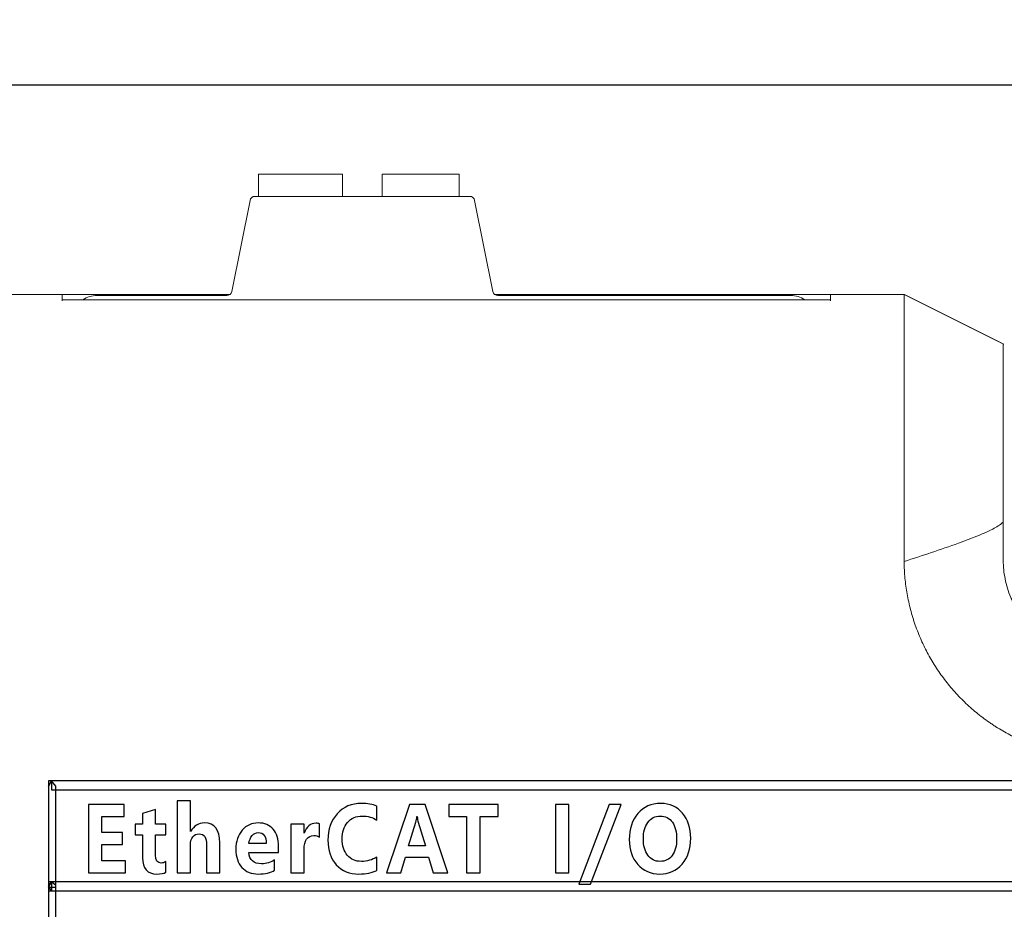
# Model space of a CAD drawing. Header units: millimetres. Extents: x -1114 to 1396, y -630 to 631.
# Tile 254 of 256: x -970 to -951, y 552 to 570. Entities that reach past the tile are written whole.
import ezdxf

# ---------------------------------------------------------------- set-up
doc = ezdxf.new("R2010")
doc.units = ezdxf.units.MM
doc.header["$MEASUREMENT"] = 0
doc.dimstyles.get("Standard").update_dxf_attribs({"dimtxt": 3.5, "dimasz": 0.18, "dimexe": 0.18, "dimexo": 0.0625, "dimgap": 0.09, "dimtad": 0, "dimtih": 1, "dimtoh": 1, "dimdec": 4, "dimzin": 0, "dimdsep": 46, "dimtxsty": 'Standard', "dimcen": 0.09, "dimadec": 0, "dimazin": 0, "dimtfac": 1, "dimtdec": 4, "dimtofl": 0, "dimtmove": 0, "dimatfit": 3, "dimfxl": 0, "dimtolj": 1, "dimtzin": 0, "dimarcsym": 0})

# ---------------------------------------------------------------- blocks, each defined once
blk = doc.blocks.new('*D1')
at = {"color": 0, "lineweight": -2}
for p, q in [((-995.894, 553.173), (-995.894, 585.637)), ((-833.894, 552.834), (-833.894, 585.637)), ((-995.714, 585.457), (-926.068, 585.457)), ((-834.074, 585.457), (-903.721, 585.457))]:
    blk.add_line(p, q, dxfattribs=at)
at = {"color": 0}
for points in [[(-995.714, 585.487), (-995.714, 585.427), (-995.894, 585.457)], [(-834.074, 585.427), (-834.074, 585.487), (-833.894, 585.457)]]:
    blk.add_solid(points, dxfattribs=at)
at = {"layer": 'Defpoints', "color": 0}
for p in [(-833.894, 585.457), (-995.894, 553.11), (-833.894, 552.772)]:
    blk.add_point(p, dxfattribs=at)
at = {"color": 0, "insert": (-914.894, 585.457), "char_height": 3.5, "attachment_point": 5}
blk.add_mtext('\\A1;162.0%%p1.0', dxfattribs=at)
blk = doc.blocks.new('*D3')
at = {"color": 0, "lineweight": -2}
for p, q in [((-948.431, 568.794), (-1047.869, 568.794)), ((-1047.689, 568.615), (-1047.689, 553.022)), ((-1047.689, 533.749), (-1047.689, 549.342)), ((-993.957, 533.569), (-1047.869, 533.569))]:
    blk.add_line(p, q, dxfattribs=at)
at = {"color": 0}
for points in [[(-1047.659, 568.615), (-1047.719, 568.615), (-1047.689, 568.794)], [(-1047.719, 533.749), (-1047.659, 533.749), (-1047.689, 533.569)]]:
    blk.add_solid(points, dxfattribs=at)
at = {"layer": 'Defpoints', "color": 0}
for p in [(-1047.689, 568.794), (-948.369, 568.794), (-993.894, 533.569)]:
    blk.add_point(p, dxfattribs=at)
at = {"color": 0, "insert": (-1047.689, 551.182), "char_height": 3.5, "attachment_point": 5}
blk.add_mtext('\\A1;35.2%%p0.5', dxfattribs=at)

msp = doc.modelspace()

# ---------------------------------------------------------------- linework, layer by layer
at = {"lineweight": 18}
for points, knots in [([(1038.9843, -629.7647), (1038.9843, -629.7647), (-1111.4882, -629.7647), (-1111.4882, -629.7647), (-1111.4882, -629.7647), (-1111.4882, -629.7647), (-1111.4882, 630.7883), (-1111.4882, 630.7883), (-1111.4882, 630.7883), (-1111.4882, 630.7883), (1038.9843, 630.7883), (1038.9843, 630.7883)], [0, 0, 0, 0, 0.3333333, 0.3333333, 0.3333333, 0.3333333, 0.6666667, 0.6666667, 0.6666667, 0.6666667, 1, 1, 1, 1]), ([(-952.525, 561.569), (-952.5275, 561.6568), (-952.5258, 561.7439), (-952.5241, 561.8304), (-952.5241, 561.8304), (-952.5233, 561.8736), (-952.5225, 561.9167), (-952.5222, 561.9597), (-952.5222, 561.9597), (-952.5221, 561.9811), (-952.5221, 562.0026), (-952.5223, 562.0239), (-952.5223, 562.0239), (-952.5225, 562.0453), (-952.5228, 562.0667), (-952.5231, 562.088), (-952.5231, 562.088), (-952.5242, 562.1732), (-952.5247, 562.2578), (-952.5248, 562.3418), (-952.5248, 562.3418), (-952.5249, 562.3838), (-952.5248, 562.4256), (-952.5248, 562.4673), (-952.5248, 562.4673), (-952.5247, 562.509), (-952.5246, 562.5506), (-952.5245, 562.5918), (-952.5245, 562.5918), (-952.5243, 562.6742), (-952.5242, 562.7551), (-952.5242, 562.8344), (-952.5242, 562.8344), (-952.5242, 562.8741), (-952.5243, 562.9134), (-952.5243, 562.9523), (-952.5243, 562.9523), (-952.5244, 562.9911), (-952.5244, 563.0297), (-952.5245, 563.0676), (-952.5245, 563.0676), (-952.5246, 563.1433), (-952.5247, 563.2167), (-952.5248, 563.2878), (-952.5248, 563.2878), (-952.5248, 563.3588), (-952.5248, 563.4276), (-952.5248, 563.494), (-952.5248, 563.494), (-952.5247, 563.5604), (-952.5246, 563.6245), (-952.5245, 563.6862), (-952.5245, 563.6862), (-952.5245, 563.717), (-952.5244, 563.7473), (-952.5244, 563.777), (-952.5244, 563.777), (-952.5244, 563.7918), (-952.5243, 563.8065), (-952.5243, 563.821), (-952.5243, 563.821), (-952.5243, 563.8354), (-952.5243, 563.8497), (-952.5243, 563.8637), (-952.5243, 563.8637), (-952.5244, 563.92), (-952.5245, 563.973), (-952.5246, 564.0228), (-952.5246, 564.0228), (-952.5247, 564.0727), (-952.5247, 564.1193), (-952.5247, 564.1629), (-952.5247, 564.1629), (-952.5247, 564.2064), (-952.5246, 564.2467), (-952.5245, 564.2838), (-952.5245, 564.2838), (-952.5245, 564.3024), (-952.5245, 564.3201), (-952.5245, 564.337), (-952.5245, 564.337), (-952.5245, 564.354), (-952.5246, 564.37), (-952.5246, 564.385), (-952.5246, 564.385), (-952.5249, 564.4453), (-952.525, 564.491), (-952.5233, 564.522)], [0, 0, 0, 0, 0.0454545, 0.0454545, 0.0454545, 0.0454545, 0.0909091, 0.0909091, 0.0909091, 0.0909091, 0.1363636, 0.1363636, 0.1363636, 0.1363636, 0.1818182, 0.1818182, 0.1818182, 0.1818182, 0.2272727, 0.2272727, 0.2272727, 0.2272727, 0.2727273, 0.2727273, 0.2727273, 0.2727273, 0.3181818, 0.3181818, 0.3181818, 0.3181818, 0.3636364, 0.3636364, 0.3636364, 0.3636364, 0.4090909, 0.4090909, 0.4090909, 0.4090909, 0.4545455, 0.4545455, 0.4545455, 0.4545455, 0.5, 0.5, 0.5, 0.5, 0.5454545, 0.5454545, 0.5454545, 0.5454545, 0.5909091, 0.5909091, 0.5909091, 0.5909091, 0.6363636, 0.6363636, 0.6363636, 0.6363636, 0.6818182, 0.6818182, 0.6818182, 0.6818182, 0.7272727, 0.7272727, 0.7272727, 0.7272727, 0.7727273, 0.7727273, 0.7727273, 0.7727273, 0.8181818, 0.8181818, 0.8181818, 0.8181818, 0.8636364, 0.8636364, 0.8636364, 0.8636364, 0.9090909, 0.9090909, 0.9090909, 0.9090909, 0.9545455, 0.9545455, 0.9545455, 0.9545455, 1, 1, 1, 1]), ([(-952.5233, 564.522), (-952.5228, 564.5298), (-952.5229, 564.5367), (-952.5233, 564.5426), (-952.5233, 564.5426), (-952.5237, 564.5484), (-952.5244, 564.5533), (-952.5249, 564.5572), (-952.5249, 564.5572), (-952.526, 564.5651), (-952.5266, 564.569), (-952.5236, 564.569)], [0, 0, 0, 0, 0.3333333, 0.3333333, 0.3333333, 0.3333333, 0.6666667, 0.6666667, 0.6666667, 0.6666667, 1, 1, 1, 1]), ([(-950.5247, 561.5053), (-950.5247, 561.7029), (-950.5247, 561.9013), (-950.5247, 562.092), (-950.5247, 562.092), (-950.5247, 562.2828), (-950.5247, 562.4656), (-950.5247, 562.6332), (-950.5247, 562.6332), (-950.5247, 562.9682), (-950.5247, 563.238), (-950.5247, 563.3978), (-950.5247, 563.3978), (-950.5247, 563.4776), (-950.5247, 563.5305), (-950.5247, 563.5548), (-950.5247, 563.5548), (-950.5247, 563.579), (-950.5247, 563.5659), (-950.5247, 563.5679)], [0, 0, 0, 0, 0.2, 0.2, 0.2, 0.2, 0.4, 0.4, 0.4, 0.4, 0.6, 0.6, 0.6, 0.6, 0.8, 0.8, 0.8, 0.8, 1, 1, 1, 1]), ([(-950.5247, 559.727), (-950.5247, 559.7894), (-950.5247, 559.8518), (-950.5247, 559.9143), (-950.5247, 559.9143), (-950.5247, 559.9818), (-950.5247, 560.0494), (-950.5247, 560.117), (-950.5247, 560.117), (-950.5247, 560.1846), (-950.5247, 560.2522), (-950.5247, 560.3198)], [0, 0, 0, 0, 0.3333333, 0.3333333, 0.3333333, 0.3333333, 0.6666667, 0.6666667, 0.6666667, 0.6666667, 1, 1, 1, 1]), ([(-950.5247, 559.9727), (-950.59, 559.9173), (-950.6632, 559.8738), (-950.7372, 559.8346), (-950.7372, 559.8346), (-950.8483, 559.7758), (-950.963, 559.7273), (-951.0785, 559.6811), (-951.0785, 559.6811), (-951.194, 559.6349), (-951.3105, 559.5917), (-951.4274, 559.5497), (-951.4274, 559.5497), (-951.7907, 559.4191), (-952.1567, 559.2977), (-952.5231, 559.1783)], [0, 0, 0, 0, 0.25, 0.25, 0.25, 0.25, 0.5, 0.5, 0.5, 0.5, 0.75, 0.75, 0.75, 0.75, 1, 1, 1, 1]), ([(-949.4875, 555.3345), (-949.6978, 555.39), (-949.9027, 555.4577), (-950.1003, 555.5422), (-950.1003, 555.5422), (-950.1497, 555.5633), (-950.1986, 555.5855), (-950.2471, 555.6087), (-950.2471, 555.6087), (-950.2956, 555.6319), (-950.3437, 555.6561), (-950.3914, 555.6813), (-950.3914, 555.6813), (-950.4867, 555.7316), (-950.5802, 555.7859), (-950.672, 555.8442), (-950.672, 555.8442), (-950.6949, 555.8588), (-950.7178, 555.8737), (-950.7404, 555.8887), (-950.7404, 555.8887), (-950.7631, 555.9038), (-950.7855, 555.919), (-950.8078, 555.9345), (-950.8078, 555.9345), (-950.8523, 555.9654), (-950.896, 555.9971), (-950.939, 556.0297), (-950.939, 556.0297), (-951.0249, 556.0948), (-951.1079, 556.163), (-951.1879, 556.2345), (-951.1879, 556.2345), (-951.2679, 556.3059), (-951.3449, 556.3805), (-951.4191, 556.4582), (-951.4191, 556.4582), (-951.4932, 556.5359), (-951.5644, 556.6167), (-951.6325, 556.7008), (-951.6325, 556.7008), (-951.6666, 556.7428), (-951.6999, 556.7856), (-951.7325, 556.8293), (-951.7325, 556.8293), (-951.765, 556.873), (-951.7966, 556.9171), (-951.8271, 556.9618), (-951.8271, 556.9618), (-951.8882, 557.0512), (-951.9453, 557.1426), (-951.9986, 557.236), (-951.9986, 557.236), (-952.0518, 557.3293), (-952.1012, 557.4247), (-952.1468, 557.5219), (-952.1468, 557.5219), (-952.1924, 557.6192), (-952.2341, 557.7185), (-952.2719, 557.8197), (-952.2719, 557.8197), (-952.2908, 557.8703), (-952.3088, 557.9214), (-952.3257, 557.9731), (-952.3257, 557.9731), (-952.3342, 557.9989), (-952.3424, 558.0249), (-952.3503, 558.0509), (-952.3503, 558.0509), (-952.3583, 558.0769), (-952.3659, 558.103), (-952.3733, 558.1291), (-952.3733, 558.1291), (-952.4029, 558.2335), (-952.428, 558.3387), (-952.4489, 558.4446), (-952.4489, 558.4446), (-952.4698, 558.5505), (-952.4866, 558.6571), (-952.4988, 558.7644), (-952.4988, 558.7644), (-952.5111, 558.8718), (-952.5188, 558.9799), (-952.5214, 559.0889)], [0, 0, 0, 0, 0.047619, 0.047619, 0.047619, 0.047619, 0.0952381, 0.0952381, 0.0952381, 0.0952381, 0.1428571, 0.1428571, 0.1428571, 0.1428571, 0.1904762, 0.1904762, 0.1904762, 0.1904762, 0.2380952, 0.2380952, 0.2380952, 0.2380952, 0.2857143, 0.2857143, 0.2857143, 0.2857143, 0.3333333, 0.3333333, 0.3333333, 0.3333333, 0.3809524, 0.3809524, 0.3809524, 0.3809524, 0.4285714, 0.4285714, 0.4285714, 0.4285714, 0.4761905, 0.4761905, 0.4761905, 0.4761905, 0.5238095, 0.5238095, 0.5238095, 0.5238095, 0.5714286, 0.5714286, 0.5714286, 0.5714286, 0.6190476, 0.6190476, 0.6190476, 0.6190476, 0.6666667, 0.6666667, 0.6666667, 0.6666667, 0.7142857, 0.7142857, 0.7142857, 0.7142857, 0.7619048, 0.7619048, 0.7619048, 0.7619048, 0.8095238, 0.8095238, 0.8095238, 0.8095238, 0.8571429, 0.8571429, 0.8571429, 0.8571429, 0.9047619, 0.9047619, 0.9047619, 0.9047619, 0.952381, 0.952381, 0.952381, 0.952381, 1, 1, 1, 1]), ([(-948.5247, 557.219), (-948.5576, 557.219), (-948.5904, 557.2198), (-948.6231, 557.2214), (-948.6231, 557.2214), (-948.6557, 557.223), (-948.6883, 557.2254), (-948.7207, 557.2286), (-948.7207, 557.2286), (-948.7854, 557.235), (-948.8497, 557.2445), (-948.9134, 557.2571), (-948.9134, 557.2571), (-948.9772, 557.2698), (-949.0403, 557.2855), (-949.103, 557.3044), (-949.103, 557.3044), (-949.1343, 557.3139), (-949.1656, 557.3242), (-949.1966, 557.3352), (-949.1966, 557.3352), (-949.2276, 557.3463), (-949.2582, 557.3581), (-949.2884, 557.3705), (-949.2884, 557.3705), (-949.4092, 557.4205), (-949.5238, 557.4816), (-949.6323, 557.5537), (-949.6323, 557.5537), (-949.6594, 557.5718), (-949.6862, 557.5905), (-949.7125, 557.61), (-949.7125, 557.61), (-949.7389, 557.6294), (-949.7649, 557.6496), (-949.7904, 557.6704), (-949.7904, 557.6704), (-949.8413, 557.7121), (-949.8901, 557.7561), (-949.9366, 557.8025), (-949.9366, 557.8025), (-949.9831, 557.8488), (-950.0274, 557.8976), (-950.0693, 557.9485), (-950.0693, 557.9485), (-950.1111, 557.9994), (-950.1504, 558.0523), (-950.1871, 558.107), (-950.1871, 558.107), (-950.2237, 558.1618), (-950.2576, 558.2184), (-950.2886, 558.2764), (-950.2886, 558.2764), (-950.3042, 558.3055), (-950.3189, 558.3349), (-950.333, 558.3646), (-950.333, 558.3646), (-950.3471, 558.3944), (-950.3604, 558.4246), (-950.3729, 558.4549), (-950.3729, 558.4549), (-950.4231, 558.5761), (-950.4607, 558.7005), (-950.4861, 558.8281), (-950.4861, 558.8281), (-950.4988, 558.8919), (-950.5084, 558.9565), (-950.5149, 559.0218), (-950.5149, 559.0218), (-950.5182, 559.0545), (-950.5206, 559.0874), (-950.5222, 559.1203), (-950.5222, 559.1203), (-950.5239, 559.1532), (-950.5247, 559.1861), (-950.5247, 559.219)], [0, 0, 0, 0, 0.0526316, 0.0526316, 0.0526316, 0.0526316, 0.1052632, 0.1052632, 0.1052632, 0.1052632, 0.1578947, 0.1578947, 0.1578947, 0.1578947, 0.2105263, 0.2105263, 0.2105263, 0.2105263, 0.2631579, 0.2631579, 0.2631579, 0.2631579, 0.3157895, 0.3157895, 0.3157895, 0.3157895, 0.3684211, 0.3684211, 0.3684211, 0.3684211, 0.4210526, 0.4210526, 0.4210526, 0.4210526, 0.4736842, 0.4736842, 0.4736842, 0.4736842, 0.5263158, 0.5263158, 0.5263158, 0.5263158, 0.5789474, 0.5789474, 0.5789474, 0.5789474, 0.6315789, 0.6315789, 0.6315789, 0.6315789, 0.6842105, 0.6842105, 0.6842105, 0.6842105, 0.7368421, 0.7368421, 0.7368421, 0.7368421, 0.7894737, 0.7894737, 0.7894737, 0.7894737, 0.8421053, 0.8421053, 0.8421053, 0.8421053, 0.8947368, 0.8947368, 0.8947368, 0.8947368, 0.9473684, 0.9473684, 0.9473684, 0.9473684, 1, 1, 1, 1])]:
    msp.add_open_spline(points, degree=3, knots=knots, dxfattribs=at)
for points in [[(-963.855, 566.9976), (-963.855, 566.9976), (-965.555, 566.9976), (-965.555, 566.9976)], [(-965.555, 566.9976), (-965.555, 566.9976), (-965.555, 566.5476), (-965.555, 566.5476)], [(-963.855, 566.5476), (-963.855, 566.5476), (-963.855, 566.9976), (-963.855, 566.9976)], [(-961.505, 566.9976), (-961.505, 566.9976), (-963.055, 566.9976), (-963.055, 566.9976)], [(-963.055, 566.9976), (-963.055, 566.9976), (-963.055, 566.5476), (-963.055, 566.5476)], [(-961.505, 566.5476), (-961.505, 566.5476), (-961.505, 566.9976), (-961.505, 566.9976)], [(-965.7224, 566.4672), (-965.7224, 566.4672), (-966.0902, 564.628), (-966.0902, 564.628)], [(-965.6243, 566.5476), (-965.672, 566.5476), (-965.713, 566.514), (-965.7224, 566.4672)], [(-961.2883, 566.5476), (-961.2883, 566.5476), (-965.6243, 566.5476), (-965.6243, 566.5476)], [(-961.1902, 566.4672), (-961.1996, 566.514), (-961.2406, 566.5476), (-961.2883, 566.5476)], [(-960.8224, 564.628), (-960.8224, 564.628), (-961.1902, 566.4672), (-961.1902, 566.4672)], [(-972.3944, 564.569), (-972.3944, 564.569), (-969.511, 564.569), (-969.511, 564.569)], [(-969.511, 564.569), (-969.511, 564.569), (-972.3944, 564.569), (-972.3944, 564.569)], [(-966.1264, 564.569), (-966.1264, 564.569), (-969.511, 564.569), (-969.511, 564.569)], [(-969.511, 564.569), (-969.511, 564.569), (-969.511, 564.4365), (-969.511, 564.4365)], [(-954.011, 564.4586), (-954.011, 564.4586), (-969.511, 564.4586), (-969.511, 564.4586)], [(-968.811, 564.5476), (-968.9128, 564.5476), (-969.0121, 564.5166), (-969.0957, 564.4586)], [(-968.811, 564.5476), (-968.811, 564.5476), (-966.1883, 564.5476), (-966.1883, 564.5476)], [(-966.1883, 564.5476), (-966.1406, 564.5476), (-966.0996, 564.5813), (-966.0902, 564.628)], [(-960.8224, 564.628), (-960.813, 564.5813), (-960.772, 564.5476), (-960.7243, 564.5476)], [(-954.011, 564.569), (-954.011, 564.569), (-960.7862, 564.569), (-960.7862, 564.569)], [(-960.7243, 564.5476), (-960.7243, 564.5476), (-954.811, 564.5476), (-954.811, 564.5476)], [(-954.5263, 564.4586), (-954.6099, 564.5166), (-954.7092, 564.5476), (-954.811, 564.5476)], [(-954.0111, 564.569), (-954.0111, 564.569), (-952.5236, 564.569), (-952.5236, 564.569)], [(-952.5236, 564.569), (-952.5236, 564.569), (-954.011, 564.569), (-954.011, 564.569)], [(-954.011, 564.569), (-954.011, 564.569), (-954.011, 564.4365), (-954.011, 564.4365)], [(-952.5245, 564.5691), (-952.5245, 564.5691), (-952.5244, 564.569), (-952.5244, 564.569)], [(-950.6954, 563.6544), (-950.6954, 563.6544), (-952.5238, 564.569), (-952.5238, 564.569)], [(-952.5236, 564.569), (-952.5236, 564.569), (-952.5217, 564.569), (-952.5217, 564.569)], [(-952.5223, 564.569), (-952.5223, 564.569), (-952.5233, 564.5695), (-952.5233, 564.5695)], [(-951.0284, 563.8211), (-951.526, 564.0703), (-952.2728, 564.4443), (-952.5218, 564.569)], [(-950.5247, 563.5692), (-950.5247, 563.5692), (-952.5188, 564.5691), (-952.5188, 564.5691)], [(-950.8552, 563.7344), (-950.9695, 563.7917), (-951.139, 563.8765), (-951.1953, 563.9046)], [(-950.5247, 563.5691), (-950.6402, 563.6266), (-950.8131, 563.7132), (-950.8707, 563.7421)], [(-950.5281, 563.5707), (-950.5281, 563.5707), (-950.6673, 563.6403), (-950.6673, 563.6403)], [(-950.567, 563.5904), (-950.567, 563.5904), (-950.5247, 563.5713), (-950.5247, 563.5713)], [(-950.561, 563.5877), (-950.561, 563.5877), (-950.5247, 563.5694), (-950.5247, 563.5694)], [(-950.5126, 563.5633), (-950.5126, 563.5633), (-950.5247, 563.5689), (-950.5247, 563.5689)], [(-952.5238, 561.3089), (-952.5235, 561.3956), (-952.5226, 561.4823), (-952.525, 561.569)], [(-950.5247, 560.3198), (-950.5247, 560.715), (-950.5247, 561.1101), (-950.5247, 561.5053)], [(-952.5242, 559.8289), (-952.5247, 560.3222), (-952.5253, 560.8156), (-952.5238, 561.3089)], [(-952.5214, 559.0889), (-952.5273, 559.3355), (-952.5239, 559.5822), (-952.5242, 559.8289)], [(-950.5247, 559.219), (-950.5247, 559.3883), (-950.5247, 559.5576), (-950.5247, 559.727)]]:
    msp.add_open_spline(points, degree=3, dxfattribs=at)
for points, knots in [([(-969.7287, 554.7542), (-969.7287, 554.7542), (-969.6404, 554.6449), (-969.6404, 554.6449), (-969.6404, 554.6449), (-969.6404, 554.6449), (-969.6404, 544.6286), (-969.6404, 544.6286), (-969.6404, 544.6286), (-969.6404, 544.6286), (-969.788, 544.6286), (-969.788, 544.6286), (-969.788, 544.6286), (-969.788, 544.6286), (-969.788, 554.6449), (-969.788, 554.6449), (-969.788, 554.6449), (-969.788, 554.6449), (-969.7287, 554.7542), (-969.7287, 554.7542)], [0, 0, 0, 0, 0.2, 0.2, 0.2, 0.2, 0.4, 0.4, 0.4, 0.4, 0.6, 0.6, 0.6, 0.6, 0.8, 0.8, 0.8, 0.8, 1, 1, 1, 1]), ([(-969.788, 554.6449), (-969.788, 554.6449), (-969.788, 554.7542), (-969.788, 554.7542), (-969.788, 554.7542), (-969.788, 554.7542), (-969.7287, 554.7542), (-969.7287, 554.7542), (-969.7287, 554.7542), (-969.7287, 554.7542), (-969.788, 554.6449), (-969.788, 554.6449)], [0, 0, 0, 0, 0.3333333, 0.3333333, 0.3333333, 0.3333333, 0.6666667, 0.6666667, 0.6666667, 0.6666667, 1, 1, 1, 1]), ([(-929.597, 554.6449), (-929.597, 554.6449), (-929.6562, 554.5722), (-929.6562, 554.5722), (-929.6562, 554.5722), (-929.6562, 554.5722), (-969.7287, 554.5722), (-969.7287, 554.5722), (-969.7287, 554.5722), (-969.7287, 554.5722), (-969.7287, 554.7542), (-969.7287, 554.7542), (-969.7287, 554.7542), (-969.7287, 554.7542), (-929.6562, 554.7542), (-929.6562, 554.7542), (-929.6562, 554.7542), (-929.6562, 554.7542), (-929.597, 554.6449), (-929.597, 554.6449)], [0, 0, 0, 0, 0.2, 0.2, 0.2, 0.2, 0.4, 0.4, 0.4, 0.4, 0.6, 0.6, 0.6, 0.6, 0.8, 0.8, 0.8, 0.8, 1, 1, 1, 1]), ([(-966.3337, 552.8966), (-966.3337, 552.8966), (-966.5979, 552.8966), (-966.5979, 552.8966), (-966.5979, 552.8966), (-966.5979, 552.8966), (-966.5979, 553.4567), (-966.5979, 553.4567), (-966.5979, 553.4567), (-966.5979, 553.6079), (-966.649, 553.6835), (-966.7507, 553.6835), (-966.7507, 553.6835), (-966.8015, 553.6835), (-966.8437, 553.6626), (-966.8768, 553.6203), (-966.8768, 553.6203), (-966.9099, 553.5785), (-966.9262, 553.5238), (-966.9262, 553.4567), (-966.9262, 553.4567), (-966.9262, 553.4567), (-966.9262, 552.8966), (-966.9262, 552.8966), (-966.9262, 552.8966), (-966.9262, 552.8966), (-967.1914, 552.8966), (-967.1914, 552.8966), (-967.1914, 552.8966), (-967.1914, 552.8966), (-967.1914, 554.3523), (-967.1914, 554.3523), (-967.1914, 554.3523), (-967.1914, 554.3523), (-966.9262, 554.3523), (-966.9262, 554.3523), (-966.9262, 554.3523), (-966.9262, 554.3523), (-966.9262, 553.7326), (-966.9262, 553.7326), (-966.9262, 553.7326), (-966.9262, 553.7326), (-966.923, 553.7326), (-966.923, 553.7326), (-966.923, 553.7326), (-966.8535, 553.8469), (-966.7599, 553.9042), (-966.6425, 553.9042), (-966.6425, 553.9042), (-966.4366, 553.9042), (-966.3337, 553.7696), (-966.3337, 553.5005), (-966.3337, 553.5005), (-966.3337, 553.5005), (-966.3337, 552.8966), (-966.3337, 552.8966)], [0, 0, 0, 0, 0.0714286, 0.0714286, 0.0714286, 0.0714286, 0.1428571, 0.1428571, 0.1428571, 0.1428571, 0.2142857, 0.2142857, 0.2142857, 0.2142857, 0.2857143, 0.2857143, 0.2857143, 0.2857143, 0.3571429, 0.3571429, 0.3571429, 0.3571429, 0.4285714, 0.4285714, 0.4285714, 0.4285714, 0.5, 0.5, 0.5, 0.5, 0.5714286, 0.5714286, 0.5714286, 0.5714286, 0.6428571, 0.6428571, 0.6428571, 0.6428571, 0.7142857, 0.7142857, 0.7142857, 0.7142857, 0.7857143, 0.7857143, 0.7857143, 0.7857143, 0.8571429, 0.8571429, 0.8571429, 0.8571429, 0.9285714, 0.9285714, 0.9285714, 0.9285714, 1, 1, 1, 1]), ([(-968.2328, 552.8966), (-968.2328, 552.8966), (-968.9853, 552.8966), (-968.9853, 552.8966), (-968.9853, 552.8966), (-968.9853, 552.8966), (-968.9853, 554.274), (-968.9853, 554.274), (-968.9853, 554.274), (-968.9853, 554.274), (-968.2622, 554.274), (-968.2622, 554.274), (-968.2622, 554.274), (-968.2622, 554.274), (-968.2622, 554.0342), (-968.2622, 554.0342), (-968.2622, 554.0342), (-968.2622, 554.0342), (-968.7146, 554.0342), (-968.7146, 554.0342), (-968.7146, 554.0342), (-968.7146, 554.0342), (-968.7146, 553.7094), (-968.7146, 553.7094), (-968.7146, 553.7094), (-968.7146, 553.7094), (-968.2943, 553.7094), (-968.2943, 553.7094), (-968.2943, 553.7094), (-968.2943, 553.7094), (-968.2943, 553.4701), (-968.2943, 553.4701), (-968.2943, 553.4701), (-968.2943, 553.4701), (-968.7146, 553.4701), (-968.7146, 553.4701), (-968.7146, 553.4701), (-968.7146, 553.4701), (-968.7146, 553.1365), (-968.7146, 553.1365), (-968.7146, 553.1365), (-968.7146, 553.1365), (-968.2328, 553.1365), (-968.2328, 553.1365), (-968.2328, 553.1365), (-968.2328, 553.1365), (-968.2328, 552.8966), (-968.2328, 552.8966)], [0, 0, 0, 0, 0.0833333, 0.0833333, 0.0833333, 0.0833333, 0.1666667, 0.1666667, 0.1666667, 0.1666667, 0.25, 0.25, 0.25, 0.25, 0.3333333, 0.3333333, 0.3333333, 0.3333333, 0.4166667, 0.4166667, 0.4166667, 0.4166667, 0.5, 0.5, 0.5, 0.5, 0.5833333, 0.5833333, 0.5833333, 0.5833333, 0.6666667, 0.6666667, 0.6666667, 0.6666667, 0.75, 0.75, 0.75, 0.75, 0.8333333, 0.8333333, 0.8333333, 0.8333333, 0.9166667, 0.9166667, 0.9166667, 0.9166667, 1, 1, 1, 1]), ([(-967.4218, 552.9082), (-967.4617, 552.8846), (-967.5223, 552.8728), (-967.6031, 552.8728), (-967.6031, 552.8728), (-967.7959, 552.8728), (-967.8921, 552.9824), (-967.8921, 553.2015), (-967.8921, 553.2015), (-967.8921, 553.2015), (-967.8921, 553.6656), (-967.8921, 553.6656), (-967.8921, 553.6656), (-967.8921, 553.6656), (-968.0414, 553.6656), (-968.0414, 553.6656), (-968.0414, 553.6656), (-968.0414, 553.6656), (-968.0414, 553.8801), (-968.0414, 553.8801), (-968.0414, 553.8801), (-968.0414, 553.8801), (-967.8921, 553.8801), (-967.8921, 553.8801), (-967.8921, 553.8801), (-967.8921, 553.8801), (-967.8921, 554.0961), (-967.8921, 554.0961), (-967.8921, 554.0961), (-967.8921, 554.0961), (-967.6286, 554.1779), (-967.6286, 554.1779), (-967.6286, 554.1779), (-967.6286, 554.1779), (-967.6286, 553.8801), (-967.6286, 553.8801), (-967.6286, 553.8801), (-967.6286, 553.8801), (-967.4218, 553.8801), (-967.4218, 553.8801), (-967.4218, 553.8801), (-967.4218, 553.8801), (-967.4218, 553.6656), (-967.4218, 553.6656), (-967.4218, 553.6656), (-967.4218, 553.6656), (-967.6286, 553.6656), (-967.6286, 553.6656), (-967.6286, 553.6656), (-967.6286, 553.6656), (-967.6286, 553.2515), (-967.6286, 553.2515), (-967.6286, 553.2515), (-967.6286, 553.1465), (-967.5903, 553.094), (-967.5137, 553.094), (-967.5137, 553.094), (-967.484, 553.094), (-967.4535, 553.1036), (-967.4218, 553.1225), (-967.4218, 553.1225), (-967.4218, 553.1225), (-967.4218, 552.9082), (-967.4218, 552.9082)], [0, 0, 0, 0, 0.0625, 0.0625, 0.0625, 0.0625, 0.125, 0.125, 0.125, 0.125, 0.1875, 0.1875, 0.1875, 0.1875, 0.25, 0.25, 0.25, 0.25, 0.3125, 0.3125, 0.3125, 0.3125, 0.375, 0.375, 0.375, 0.375, 0.4375, 0.4375, 0.4375, 0.4375, 0.5, 0.5, 0.5, 0.5, 0.5625, 0.5625, 0.5625, 0.5625, 0.625, 0.625, 0.625, 0.625, 0.6875, 0.6875, 0.6875, 0.6875, 0.75, 0.75, 0.75, 0.75, 0.8125, 0.8125, 0.8125, 0.8125, 0.875, 0.875, 0.875, 0.875, 0.9375, 0.9375, 0.9375, 0.9375, 1, 1, 1, 1]), ([(-963.1638, 552.9465), (-963.2564, 552.8974), (-963.3768, 552.8726), (-963.5258, 552.8726), (-963.5258, 552.8726), (-963.7173, 552.8726), (-963.8692, 552.9347), (-963.9818, 553.0588), (-963.9818, 553.0588), (-964.0941, 553.1832), (-964.1503, 553.3488), (-964.1503, 553.5557), (-964.1503, 553.5557), (-964.1503, 553.7731), (-964.0875, 553.9511), (-963.9618, 554.0896), (-963.9618, 554.0896), (-963.8364, 554.228), (-963.6744, 554.2971), (-963.4758, 554.2971), (-963.4758, 554.2971), (-963.3517, 554.2971), (-963.2476, 554.2798), (-963.1638, 554.2447), (-963.1638, 554.2447), (-963.1638, 554.2447), (-963.1638, 553.9612), (-963.1638, 553.9612), (-963.1638, 553.9612), (-963.2498, 554.0156), (-963.3471, 554.0428), (-963.4561, 554.0428), (-963.4561, 554.0428), (-963.5801, 554.0428), (-963.6796, 553.9999), (-963.7539, 553.9141), (-963.7539, 553.9141), (-963.8283, 553.828), (-963.8656, 553.7157), (-963.8656, 553.577), (-963.8656, 553.577), (-963.8656, 553.4418), (-963.8302, 553.3331), (-963.7599, 553.2506), (-963.7599, 553.2506), (-963.6892, 553.1681), (-963.5936, 553.1269), (-963.4731, 553.1269), (-963.4731, 553.1269), (-963.3601, 553.1269), (-963.2568, 553.1567), (-963.1638, 553.2159), (-963.1638, 553.2159), (-963.1638, 553.2159), (-963.1638, 552.9465), (-963.1638, 552.9465)], [0, 0, 0, 0, 0.0714286, 0.0714286, 0.0714286, 0.0714286, 0.1428571, 0.1428571, 0.1428571, 0.1428571, 0.2142857, 0.2142857, 0.2142857, 0.2142857, 0.2857143, 0.2857143, 0.2857143, 0.2857143, 0.3571429, 0.3571429, 0.3571429, 0.3571429, 0.4285714, 0.4285714, 0.4285714, 0.4285714, 0.5, 0.5, 0.5, 0.5, 0.5714286, 0.5714286, 0.5714286, 0.5714286, 0.6428571, 0.6428571, 0.6428571, 0.6428571, 0.7142857, 0.7142857, 0.7142857, 0.7142857, 0.7857143, 0.7857143, 0.7857143, 0.7857143, 0.8571429, 0.8571429, 0.8571429, 0.8571429, 0.9285714, 0.9285714, 0.9285714, 0.9285714, 1, 1, 1, 1]), ([(-961.7303, 552.8968), (-961.7303, 552.8968), (-962.0258, 552.8968), (-962.0258, 552.8968), (-962.0258, 552.8968), (-962.0258, 552.8968), (-962.1208, 553.2123), (-962.1208, 553.2123), (-962.1208, 553.2123), (-962.1208, 553.2123), (-962.583, 553.2123), (-962.583, 553.2123), (-962.583, 553.2123), (-962.583, 553.2123), (-962.6767, 552.8968), (-962.6767, 552.8968), (-962.6767, 552.8968), (-962.6767, 552.8968), (-962.9702, 552.8968), (-962.9702, 552.8968), (-962.9702, 552.8968), (-962.9702, 552.8968), (-962.5051, 554.2741), (-962.5051, 554.2741), (-962.5051, 554.2741), (-962.5051, 554.2741), (-962.1866, 554.2741), (-962.1866, 554.2741), (-962.1866, 554.2741), (-962.1866, 554.2741), (-961.7303, 552.8968), (-961.7303, 552.8968)], [0, 0, 0, 0, 0.125, 0.125, 0.125, 0.125, 0.25, 0.25, 0.25, 0.25, 0.375, 0.375, 0.375, 0.375, 0.5, 0.5, 0.5, 0.5, 0.625, 0.625, 0.625, 0.625, 0.75, 0.75, 0.75, 0.75, 0.875, 0.875, 0.875, 0.875, 1, 1, 1, 1]), ([(-960.7179, 554.034), (-960.7179, 554.034), (-961.0806, 554.034), (-961.0806, 554.034), (-961.0806, 554.034), (-961.0806, 554.034), (-961.0806, 552.8965), (-961.0806, 552.8965), (-961.0806, 552.8965), (-961.0806, 552.8965), (-961.3523, 552.8965), (-961.3523, 552.8965), (-961.3523, 552.8965), (-961.3523, 552.8965), (-961.3523, 554.034), (-961.3523, 554.034), (-961.3523, 554.034), (-961.3523, 554.034), (-961.7142, 554.034), (-961.7142, 554.034), (-961.7142, 554.034), (-961.7142, 554.034), (-961.7142, 554.2739), (-961.7142, 554.2739), (-961.7142, 554.2739), (-961.7142, 554.2739), (-960.7179, 554.2739), (-960.7179, 554.2739), (-960.7179, 554.2739), (-960.7179, 554.2739), (-960.7179, 554.034), (-960.7179, 554.034)], [0, 0, 0, 0, 0.125, 0.125, 0.125, 0.125, 0.25, 0.25, 0.25, 0.25, 0.375, 0.375, 0.375, 0.375, 0.5, 0.5, 0.5, 0.5, 0.625, 0.625, 0.625, 0.625, 0.75, 0.75, 0.75, 0.75, 0.875, 0.875, 0.875, 0.875, 1, 1, 1, 1]), ([(-959.2867, 552.8966), (-959.2867, 552.8966), (-959.5577, 552.8966), (-959.5577, 552.8966), (-959.5577, 552.8966), (-959.5577, 552.8966), (-959.5577, 554.274), (-959.5577, 554.274), (-959.5577, 554.274), (-959.5577, 554.274), (-959.2867, 554.274), (-959.2867, 554.274), (-959.2867, 554.274), (-959.2867, 554.274), (-959.2867, 552.8966), (-959.2867, 552.8966)], [0, 0, 0, 0, 0.25, 0.25, 0.25, 0.25, 0.5, 0.5, 0.5, 0.5, 0.75, 0.75, 0.75, 0.75, 1, 1, 1, 1]), ([(-958.2342, 554.274), (-958.2342, 554.274), (-958.8523, 552.6681), (-958.8523, 552.6681), (-958.8523, 552.6681), (-958.8523, 552.6681), (-959.0895, 552.6681), (-959.0895, 552.6681), (-959.0895, 552.6681), (-959.0895, 552.6681), (-958.4738, 554.274), (-958.4738, 554.274), (-958.4738, 554.274), (-958.4738, 554.274), (-958.2342, 554.274), (-958.2342, 554.274)], [0, 0, 0, 0, 0.25, 0.25, 0.25, 0.25, 0.5, 0.5, 0.5, 0.5, 0.75, 0.75, 0.75, 0.75, 1, 1, 1, 1]), ([(-958.071, 553.5671), (-958.071, 553.7828), (-958.0127, 553.9586), (-957.8964, 554.0941), (-957.8964, 554.0941), (-957.7803, 554.2296), (-957.6268, 554.2974), (-957.4356, 554.2974), (-957.4356, 554.2974), (-957.2543, 554.2974), (-957.1079, 554.2315), (-956.997, 554.1006), (-956.997, 554.1006), (-956.886, 553.9697), (-956.831, 553.8015), (-956.831, 553.5956), (-956.831, 553.5956), (-956.831, 553.3808), (-956.8883, 553.2071), (-957.0035, 553.0732), (-957.0035, 553.0732), (-957.1187, 552.9395), (-957.2697, 552.8728), (-957.4563, 552.8728), (-957.4563, 552.8728), (-957.6386, 552.8728), (-957.7865, 552.9373), (-957.9004, 553.0669), (-957.9004, 553.0669), (-958.014, 553.1966), (-958.071, 553.3631), (-958.071, 553.5671)], [0, 0, 0, 0, 0.125, 0.125, 0.125, 0.125, 0.25, 0.25, 0.25, 0.25, 0.375, 0.375, 0.375, 0.375, 0.5, 0.5, 0.5, 0.5, 0.625, 0.625, 0.625, 0.625, 0.75, 0.75, 0.75, 0.75, 0.875, 0.875, 0.875, 0.875, 1, 1, 1, 1]), ([(-962.185, 553.4391), (-962.185, 553.4391), (-962.3293, 553.9164), (-962.3293, 553.9164), (-962.3293, 553.9164), (-962.3388, 553.9469), (-962.3454, 553.9868), (-962.3489, 554.0365), (-962.3489, 554.0365), (-962.3489, 554.0365), (-962.3564, 554.0365), (-962.3564, 554.0365), (-962.3564, 554.0365), (-962.3598, 553.9962), (-962.3673, 553.9573), (-962.3787, 553.9203), (-962.3787, 553.9203), (-962.3787, 553.9203), (-962.5241, 553.4391), (-962.5241, 553.4391), (-962.5241, 553.4391), (-962.5241, 553.4391), (-962.185, 553.4391), (-962.185, 553.4391)], [0, 0, 0, 0, 0.1666667, 0.1666667, 0.1666667, 0.1666667, 0.3333333, 0.3333333, 0.3333333, 0.3333333, 0.5, 0.5, 0.5, 0.5, 0.6666667, 0.6666667, 0.6666667, 0.6666667, 0.8333333, 0.8333333, 0.8333333, 0.8333333, 1, 1, 1, 1]), ([(-957.7862, 553.5831), (-957.7862, 553.4492), (-957.7564, 553.3396), (-957.6969, 553.2545), (-957.6969, 553.2545), (-957.6369, 553.1694), (-957.5551, 553.1268), (-957.4513, 553.1268), (-957.4513, 553.1268), (-957.3453, 553.1268), (-957.2624, 553.1677), (-957.2035, 553.2493), (-957.2035, 553.2493), (-957.1443, 553.3307), (-957.1148, 553.44), (-957.1148, 553.5779), (-957.1148, 553.5779), (-957.1148, 553.7213), (-957.1437, 553.8349), (-957.2009, 553.918), (-957.2009, 553.918), (-957.2585, 554.0011), (-957.3393, 554.0427), (-957.4441, 554.0427), (-957.4441, 554.0427), (-957.5502, 554.0427), (-957.6337, 554.0001), (-957.6945, 553.9148), (-957.6945, 553.9148), (-957.7558, 553.8293), (-957.7862, 553.719), (-957.7862, 553.5831)], [0, 0, 0, 0, 0.125, 0.125, 0.125, 0.125, 0.25, 0.25, 0.25, 0.25, 0.375, 0.375, 0.375, 0.375, 0.5, 0.5, 0.5, 0.5, 0.625, 0.625, 0.625, 0.625, 0.75, 0.75, 0.75, 0.75, 0.875, 0.875, 0.875, 0.875, 1, 1, 1, 1]), ([(-965.1476, 553.3074), (-965.1476, 553.3074), (-965.7453, 553.3074), (-965.7453, 553.3074), (-965.7453, 553.3074), (-965.7358, 553.1551), (-965.651, 553.0788), (-965.4907, 553.0788), (-965.4907, 553.0788), (-965.3905, 553.0788), (-965.3024, 553.1054), (-965.2255, 553.1591), (-965.2255, 553.1591), (-965.2255, 553.1591), (-965.2255, 552.9483), (-965.2255, 552.9483), (-965.2255, 552.9483), (-965.3083, 552.8979), (-965.4167, 552.8726), (-965.5509, 552.8726), (-965.5509, 552.8726), (-965.6953, 552.8726), (-965.8075, 552.9168), (-965.8877, 553.0052), (-965.8877, 553.0052), (-965.9676, 553.0933), (-966.0079, 553.2163), (-966.0079, 553.3741), (-966.0079, 553.3741), (-966.0079, 553.5313), (-965.9653, 553.6589), (-965.8798, 553.7571), (-965.8798, 553.7571), (-965.7945, 553.8553), (-965.6874, 553.9041), (-965.5581, 553.9041), (-965.5581, 553.9041), (-965.4294, 553.9041), (-965.3289, 553.8619), (-965.2566, 553.7774), (-965.2566, 553.7774), (-965.1839, 553.693), (-965.1476, 553.5767), (-965.1476, 553.4295), (-965.1476, 553.4295), (-965.1476, 553.4295), (-965.1476, 553.3074), (-965.1476, 553.3074)], [0, 0, 0, 0, 0.0833333, 0.0833333, 0.0833333, 0.0833333, 0.1666667, 0.1666667, 0.1666667, 0.1666667, 0.25, 0.25, 0.25, 0.25, 0.3333333, 0.3333333, 0.3333333, 0.3333333, 0.4166667, 0.4166667, 0.4166667, 0.4166667, 0.5, 0.5, 0.5, 0.5, 0.5833333, 0.5833333, 0.5833333, 0.5833333, 0.6666667, 0.6666667, 0.6666667, 0.6666667, 0.75, 0.75, 0.75, 0.75, 0.8333333, 0.8333333, 0.8333333, 0.8333333, 0.9166667, 0.9166667, 0.9166667, 0.9166667, 1, 1, 1, 1]), ([(-965.3947, 553.4871), (-965.3947, 553.6341), (-965.4497, 553.7077), (-965.5597, 553.7077), (-965.5597, 553.7077), (-965.6053, 553.7077), (-965.6454, 553.6874), (-965.6805, 553.6472), (-965.6805, 553.6472), (-965.7152, 553.6069), (-965.7371, 553.5535), (-965.746, 553.4871), (-965.746, 553.4871), (-965.746, 553.4871), (-965.3947, 553.4871), (-965.3947, 553.4871)], [0, 0, 0, 0, 0.25, 0.25, 0.25, 0.25, 0.5, 0.5, 0.5, 0.5, 0.75, 0.75, 0.75, 0.75, 1, 1, 1, 1]), ([(-964.3196, 553.6196), (-964.352, 553.6398), (-964.3909, 553.6497), (-964.4367, 553.6497), (-964.4367, 553.6497), (-964.497, 553.6497), (-964.5448, 553.6252), (-964.5801, 553.5751), (-964.5801, 553.5751), (-964.6155, 553.5253), (-964.6331, 553.4568), (-964.6331, 553.3698), (-964.6331, 553.3698), (-964.6331, 553.3698), (-964.6331, 552.8968), (-964.6331, 552.8968), (-964.6331, 552.8968), (-964.6331, 552.8968), (-964.8983, 552.8968), (-964.8983, 552.8968), (-964.8983, 552.8968), (-964.8983, 552.8968), (-964.8983, 553.8801), (-964.8983, 553.8801), (-964.8983, 553.8801), (-964.8983, 553.8801), (-964.6331, 553.8801), (-964.6331, 553.8801), (-964.6331, 553.8801), (-964.6331, 553.8801), (-964.6331, 553.6952), (-964.6331, 553.6952), (-964.6331, 553.6952), (-964.6331, 553.6952), (-964.6299, 553.6952), (-964.6299, 553.6952), (-964.6299, 553.6952), (-964.586, 553.8297), (-964.5065, 553.8971), (-964.3909, 553.8971), (-964.3909, 553.8971), (-964.3598, 553.8971), (-964.3359, 553.8932), (-964.3196, 553.8853), (-964.3196, 553.8853), (-964.3196, 553.8853), (-964.3196, 553.6196), (-964.3196, 553.6196)], [0, 0, 0, 0, 0.0833333, 0.0833333, 0.0833333, 0.0833333, 0.1666667, 0.1666667, 0.1666667, 0.1666667, 0.25, 0.25, 0.25, 0.25, 0.3333333, 0.3333333, 0.3333333, 0.3333333, 0.4166667, 0.4166667, 0.4166667, 0.4166667, 0.5, 0.5, 0.5, 0.5, 0.5833333, 0.5833333, 0.5833333, 0.5833333, 0.6666667, 0.6666667, 0.6666667, 0.6666667, 0.75, 0.75, 0.75, 0.75, 0.8333333, 0.8333333, 0.8333333, 0.8333333, 0.9166667, 0.9166667, 0.9166667, 0.9166667, 1, 1, 1, 1]), ([(-969.788, 552.6053), (-969.788, 552.6053), (-969.7287, 552.7147), (-969.7287, 552.7147), (-969.7287, 552.7147), (-969.7287, 552.7147), (-929.6562, 552.7147), (-929.6562, 552.7147), (-929.6562, 552.7147), (-929.6562, 552.7147), (-929.6562, 552.5324), (-929.6562, 552.5324), (-929.6562, 552.5324), (-929.6562, 552.5324), (-969.7287, 552.5324), (-969.7287, 552.5324), (-969.7287, 552.5324), (-969.7287, 552.5324), (-969.788, 552.6053), (-969.788, 552.6053)], [0, 0, 0, 0, 0.2, 0.2, 0.2, 0.2, 0.4, 0.4, 0.4, 0.4, 0.6, 0.6, 0.6, 0.6, 0.8, 0.8, 0.8, 0.8, 1, 1, 1, 1]), ([(-969.7287, 552.7147), (-969.7287, 552.7147), (-969.6404, 552.6417), (-969.6404, 552.6417), (-969.6404, 552.6417), (-969.6404, 552.6417), (-969.6404, 552.6053), (-969.6404, 552.6053), (-969.6404, 552.6053), (-969.6404, 552.6053), (-969.788, 552.6053), (-969.788, 552.6053), (-969.788, 552.6053), (-969.788, 552.6053), (-969.788, 552.6417), (-969.788, 552.6417), (-969.788, 552.6417), (-969.788, 552.6417), (-969.7287, 552.7147), (-969.7287, 552.7147)], [0, 0, 0, 0, 0.2, 0.2, 0.2, 0.2, 0.4, 0.4, 0.4, 0.4, 0.6, 0.6, 0.6, 0.6, 0.8, 0.8, 0.8, 0.8, 1, 1, 1, 1]), ([(-969.788, 552.6417), (-969.788, 552.6417), (-969.788, 552.7147), (-969.788, 552.7147), (-969.788, 552.7147), (-969.788, 552.7147), (-969.7287, 552.7147), (-969.7287, 552.7147), (-969.7287, 552.7147), (-969.7287, 552.7147), (-969.788, 552.6417), (-969.788, 552.6417)], [0, 0, 0, 0, 0.3333333, 0.3333333, 0.3333333, 0.3333333, 0.6666667, 0.6666667, 0.6666667, 0.6666667, 1, 1, 1, 1]), ([(-929.597, 552.6417), (-929.597, 552.6417), (-929.6562, 552.5324), (-929.6562, 552.5324), (-929.6562, 552.5324), (-929.6562, 552.5324), (-969.7287, 552.5324), (-969.7287, 552.5324), (-969.7287, 552.5324), (-969.7287, 552.5324), (-969.7287, 552.7147), (-969.7287, 552.7147), (-969.7287, 552.7147), (-969.7287, 552.7147), (-929.6562, 552.7147), (-929.6562, 552.7147), (-929.6562, 552.7147), (-929.6562, 552.7147), (-929.597, 552.6417), (-929.597, 552.6417)], [0, 0, 0, 0, 0.2, 0.2, 0.2, 0.2, 0.4, 0.4, 0.4, 0.4, 0.6, 0.6, 0.6, 0.6, 0.8, 0.8, 0.8, 0.8, 1, 1, 1, 1]), ([(-969.7287, 552.5324), (-969.7287, 552.5324), (-969.788, 552.5324), (-969.788, 552.5324), (-969.788, 552.5324), (-969.788, 552.5324), (-969.788, 552.6053), (-969.788, 552.6053), (-969.788, 552.6053), (-969.788, 552.6053), (-969.7287, 552.5324), (-969.7287, 552.5324)], [0, 0, 0, 0, 0.3333333, 0.3333333, 0.3333333, 0.3333333, 0.6666667, 0.6666667, 0.6666667, 0.6666667, 1, 1, 1, 1])]:
    msp.add_open_spline(points, degree=3, knots=knots)

# ---------------------------------------------------------------- dimensions: what is measured, and where the dimension line sits
at = {"color": 1}
dim = msp.add_linear_dim(base=(-833.8944, 585.4568), p1=(-995.8944, 553.1103), p2=(-833.8944, 552.7717), dimstyle='Standard', override={"dimdec": 1, "dimtxsty": 'Standard', "dimtol": 1, "dimtp": 1, "dimtm": 1, "dimtdec": 1}, dxfattribs=at)
dim.commit()
dim.dimension.update_dxf_attribs({"geometry": '*D1', "text_midpoint": (-914.8944, 585.4568)})
dim = msp.add_linear_dim(base=(-1047.689, 568.7945), p1=(-993.8943, 533.569), p2=(-948.3689, 568.7945), angle=90, dimstyle='Standard', override={"dimgap": 0.09, "dimdec": 1, "dimtol": 1, "dimlim": 0, "dimtp": 0.5, "dimtm": 0.5, "dimtdec": 1}, dxfattribs=at)
dim.commit()
dim.dimension.update_dxf_attribs({"geometry": '*D3', "text_midpoint": (-1047.689, 551.1817)})

doc.saveas('drawing.dxf')
